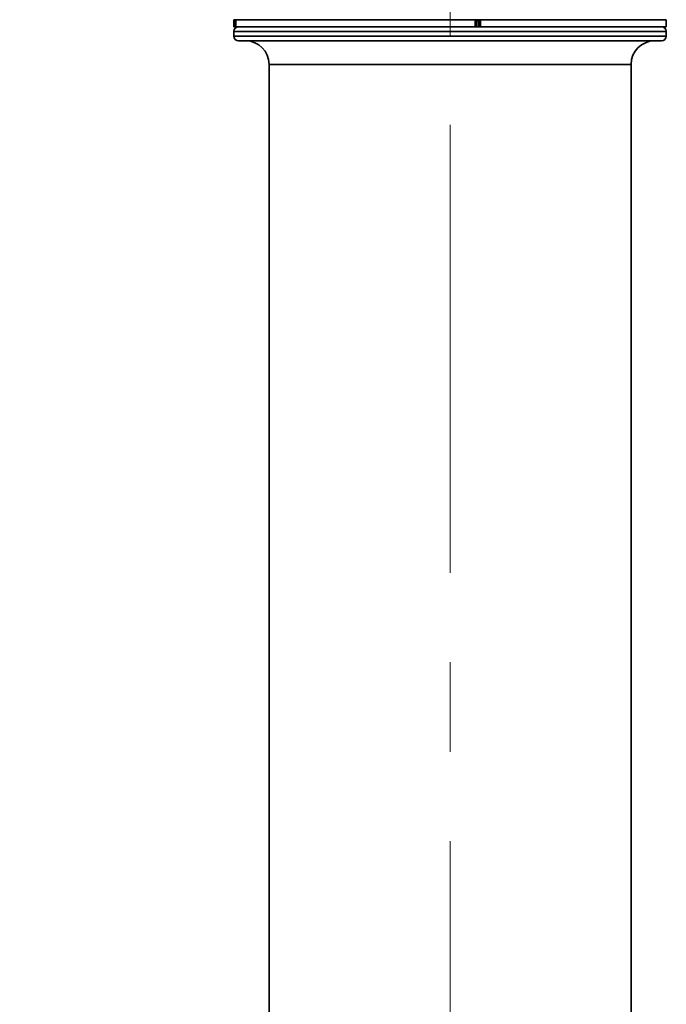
# Model space of a CAD drawing. Header units: millimetres. Extents: x 3 to 614, y 2 to 209.
# Tile 6 of 57: x 47 to 65, y 76 to 104. Entities that reach past the tile are written whole.
import ezdxf

# ---------------------------------------------------------------- set-up
doc = ezdxf.new("R2010")
doc.units = ezdxf.units.MM
doc.linetypes.add('CENTERX2', pattern=[20.32, 12.7, -2.54, 2.54, -2.54])
doc.layers.add('尺寸线', color=5, linetype='Continuous')
doc.styles.add('SLDTEXTSTYLE1', font='TXT', dxfattribs={"width": 0.7})
doc.dimstyles.new('SLDDIMSTYLE1', dxfattribs={"dimtxt": 3, "dimasz": 3, "dimexe": 0, "dimexo": 0.0625, "dimgap": 0.75, "dimtad": 2, "dimdec": 3, "dimlfac": 15, "dimrnd": 1e-09, "dimzin": 12, "dimdsep": 46, "dimtxsty": 'SLDTEXTSTYLE1', "dimsah": 1, "dimcen": 0.09, "dimadec": 0, "dimazin": 3, "dimtfac": 1, "dimtdec": 3, "dimtofl": 0, "dimtmove": 0, "dimatfit": 3, "dimfxl": 1, "dimfrac": 2, "dimtolj": 1, "dimtzin": 12, "dimarcsym": 0})

# ---------------------------------------------------------------- blocks, each defined once
blk = doc.blocks.new('_D_2')
at = {"layer": '尺寸线', "transparency": 16777216}
for p, q in [((50.948, 176.039), (30.336, 176.039)), ((31.336, 56.039), (31.336, 176.039)), ((46.926, 56.039), (30.336, 56.039))]:
    blk.add_line(p, q, dxfattribs=at)
for start, end in [(63.4349, 116.5651), (243.4349, 296.5651)]:
    blk.add_arc((29.59, 116.039), 3.904, start, end, dxfattribs=at)
for points in [[(31.336, 176.039), (30.886, 173.039), (31.786, 173.039)], [(31.336, 56.039), (31.786, 59.039), (30.886, 59.039)]]:
    blk.add_solid(points, dxfattribs=at)
at = {"layer": '尺寸线', "transparency": 16777216, "insert": (27.469, 112.547), "char_height": 3, "attachment_point": 1, "rotation": 90, "style": 'SLDTEXTSTYLE1'}
blk.add_mtext('1800', dxfattribs=at)
blk = doc.blocks.new('_D_3')
at = {"layer": '尺寸线', "transparency": 16777216}
for p, q in [((62.741, 112.705), (37.28, 112.705)), ((38.28, 112.705), (38.28, 56.039)), ((46.926, 56.039), (37.28, 56.039))]:
    blk.add_line(p, q, dxfattribs=at)
for points in [[(38.28, 112.705), (37.83, 109.705), (38.73, 109.705)], [(38.28, 56.039), (38.73, 59.039), (37.83, 59.039)]]:
    blk.add_solid(points, dxfattribs=at)
at = {"layer": '尺寸线', "transparency": 16777216, "insert": (34.413, 81.753), "char_height": 3, "attachment_point": 1, "rotation": 90, "style": 'SLDTEXTSTYLE1'}
blk.add_mtext('850', dxfattribs=at)

msp = doc.modelspace()

# ---------------------------------------------------------------- linework, layer by layer
at = {"color": 7, "linetype": 'Continuous', "lineweight": 35}
for p, q in [((52.84776, 104.118724), (52.84776, 103.918724)), ((52.891084, 104.118724), (52.84776, 104.118724)), ((52.84776, 103.918724), (52.891084, 103.918724)), ((52.891084, 103.918724), (52.891084, 104.118724)), ((52.899353, 104.118724), (52.891084, 104.118724)), ((52.891084, 103.918724), (52.899353, 103.918724)), ((52.899353, 104.118724), (52.899353, 103.918724)), ((59.691981, 104.118724), (52.899353, 104.118724)), ((52.899353, 103.918724), (59.691981, 103.918724)), ((59.691981, 103.918724), (59.691981, 104.118724)), ((59.691981, 104.118724), (59.716959, 104.118724)), ((59.721451, 103.918724), (59.691981, 103.918724)), ((59.721451, 103.918724), (59.721451, 104.118724)), ((59.813094, 104.118724), (59.721451, 104.118724)), ((59.721451, 104.085391), (59.781701, 104.085391)), ((59.721451, 103.918724), (59.781701, 103.918724)), ((59.781701, 104.118724), (59.781701, 103.918724)), ((59.803702, 103.918724), (59.790511, 103.918724)), ((59.803702, 103.918724), (59.803702, 104.118724)), ((59.841419, 103.918724), (59.803702, 103.918724)), ((59.813094, 104.118724), (59.841419, 104.118724)), ((59.841419, 104.118724), (59.841419, 103.918724)), ((65.114427, 104.118724), (59.841419, 104.118724)), ((59.841419, 103.918724), (65.114427, 103.918724)), ((65.114427, 103.918724), (65.114427, 104.118724)), ((52.84776, 103.785391), (52.84776, 103.652057)), ((58.981093, 103.785391), (52.84776, 103.785391)), ((52.84776, 103.652057), (65.114427, 103.652057)), ((65.114427, 103.785391), (58.981093, 103.785391)), ((65.114427, 103.652057), (65.114427, 103.785391)), ((64.981093, 103.518724), (52.981093, 103.518724)), ((53.84776, 102.852057), (53.84776, 65.805391)), ((64.114427, 102.852057), (53.84776, 102.852057)), ((64.114427, 65.805391), (64.114427, 102.852057))]:
    msp.add_line(p, q, dxfattribs=at)
for centre, radius, start, end in [((52.981093, 103.785391), 0.133333, 90, 180), ((64.981093, 103.785391), 0.133333, 0, 90), ((52.981093, 103.652057), 0.133333, 180, 270), ((64.981093, 103.652057), 0.133333, 270, 0), ((53.181093, 102.852057), 0.666667, 0, 90), ((64.781093, 102.852057), 0.666667, 90, 180)]:
    msp.add_arc(centre, radius, start, end, dxfattribs=at)
at = {"layer": '尺寸线', "linetype": 'CENTERX2', "lineweight": 18}
msp.add_line((58.981093, 47.792273), (58.981093, 119.84805), dxfattribs=at)

# ---------------------------------------------------------------- dimensions: what is measured, and where the dimension line sits
at = {"layer": '尺寸线'}
dim = msp.add_linear_dim(base=(31.336081, 176.038711), p1=(47.926386, 56.038724), p2=(51.947786, 176.038711), angle=90, text='(<>)', dimstyle='SLDDIMSTYLE1', dxfattribs=at)
dim.commit()
dim.dimension.update_dxf_attribs({"geometry": '_D_2', "text_midpoint": (31.336081, 116.038717), "dimtype": 160})
dim = msp.add_linear_dim(base=(38.279774, 56.038724), p1=(63.741093, 112.705391), p2=(47.926386, 56.038724), angle=90, dimstyle='SLDDIMSTYLE1', dxfattribs=at)
dim.commit()
dim.dimension.update_dxf_attribs({"geometry": '_D_3', "text_midpoint": (38.279774, 84.372057), "dimtype": 160})

doc.saveas('drawing.dxf')
